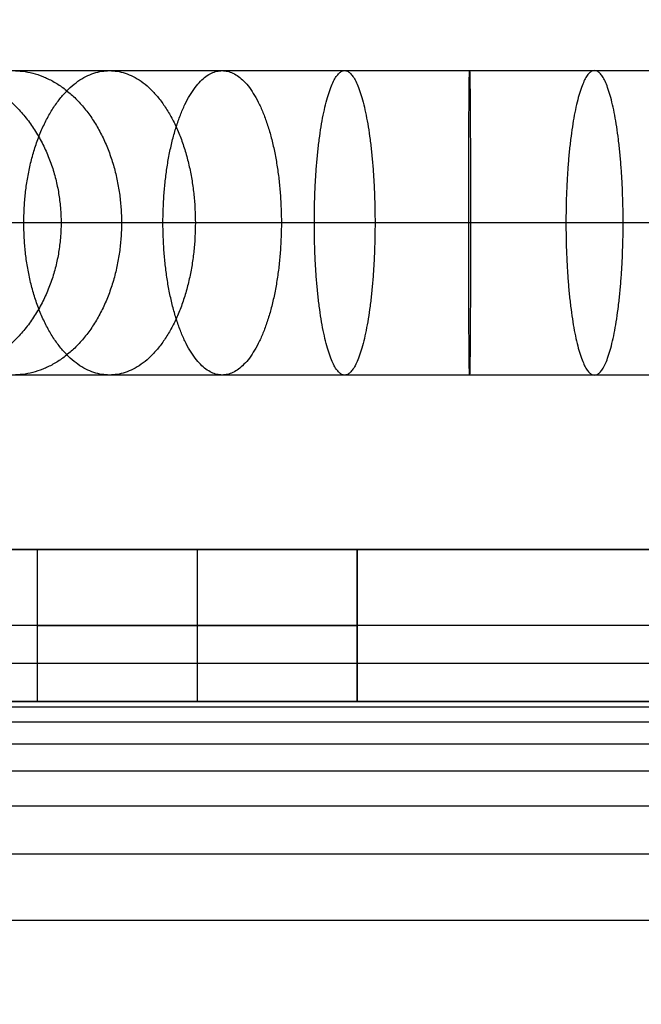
# Model space of a CAD drawing. Header units: millimetres. Extents: x -301 to 499, y -10 to 231.
# Tile 227 of 256: x 475 to 483, y 189 to 202. Entities that reach past the tile are written whole.
import ezdxf

# ---------------------------------------------------------------- set-up
doc = ezdxf.new("R2010")
doc.units = ezdxf.units.MM
doc.layers.add('Default', color=7, linetype='Continuous', true_color=0x000000)
doc.layers.add('Layer 01', color=7, linetype='Continuous', true_color=0x000000)

msp = doc.modelspace()

# ---------------------------------------------------------------- linework, layer by layer
at = {"layer": 'Default'}
for points, weights, knots in [([(489.285, 17.319, 7.007), (489.285, 5.857, 7.007), (489.285, -5.606, 7.007), (489.285, -5.657, 7.008), (489.285, -5.708, 7.009), (489.285, -5.759, 7.013), (489.285, -5.809, 7.017), (489.285, -5.859, 7.023), (489.285, -5.909, 7.03), (489.285, -5.958, 7.039), (489.285, -6.007, 7.047), (489.285, -6.055, 7.058), (489.285, -6.103, 7.07), (489.285, -6.151, 7.083), (489.285, -6.198, 7.096), (489.285, -6.244, 7.112), (489.285, -6.291, 7.128), (489.285, -6.336, 7.146), (489.285, -6.381, 7.164), (489.285, -6.425, 7.184), (489.285, -6.469, 7.203), (489.285, -6.512, 7.226), (489.285, -6.555, 7.248), (489.285, -6.597, 7.272), (489.285, -6.639, 7.296), (489.285, -6.679, 7.322), (489.285, -6.72, 7.347), (489.285, -6.759, 7.375), (489.285, -6.798, 7.403), (489.285, -6.835, 7.433), (489.285, -6.873, 7.462), (489.285, -6.909, 7.494), (489.285, -6.945, 7.525), (489.285, -6.98, 7.558), (489.285, -7.015, 7.591), (489.285, -7.048, 7.626), (489.285, -7.081, 7.66), (489.285, -7.112, 7.696), (489.285, -7.143, 7.733), (489.285, -7.173, 7.77), (489.285, -7.203, 7.808), (489.285, -7.23, 7.847), (489.285, -7.258, 7.886), (489.285, -7.284, 7.927), (489.285, -7.31, 7.967), (489.285, -7.334, 8.009), (489.285, -7.358, 8.05), (489.285, -7.38, 8.093), (489.285, -7.402, 8.136), (489.285, -7.422, 8.181), (489.285, -7.442, 8.225), (489.285, -7.46, 8.27), (489.285, -7.478, 8.315), (489.285, -7.494, 8.361), (489.285, -7.509, 8.408), (489.285, -7.523, 8.455), (489.285, -7.536, 8.502), (489.285, -7.547, 8.551), (489.285, -7.558, 8.599), (489.285, -7.567, 8.648), (489.285, -7.576, 8.697), (489.285, -7.582, 8.747), (489.285, -7.589, 8.797), (489.285, -7.592, 8.847), (489.285, -7.596, 8.898), (489.285, -7.598, 8.949), (489.285, -7.599, 9), (489.285, -7.599, 23.972), (489.285, -7.599, 38.943), (489.285, -7.595, 39.059), (489.285, -7.592, 39.175), (489.285, -7.581, 39.289), (489.285, -7.57, 39.404), (489.285, -7.551, 39.517), (489.285, -7.533, 39.63), (489.285, -7.508, 39.741), (489.285, -7.483, 39.852), (489.285, -7.451, 39.96), (489.285, -7.419, 40.069), (489.285, -7.381, 40.175), (489.285, -7.342, 40.282), (489.285, -7.297, 40.385), (489.285, -7.253, 40.489), (489.285, -7.201, 40.589), (489.285, -7.15, 40.69), (489.285, -7.093, 40.787), (489.285, -7.035, 40.884), (489.285, -6.972, 40.977), (489.285, -6.908, 41.07), (489.285, -6.839, 41.16), (489.285, -6.77, 41.249), (489.285, -6.695, 41.334), (489.285, -6.62, 41.419), (489.285, -6.54, 41.5), (489.285, -6.459, 41.58), (489.285, -6.374, 41.656), (489.285, -6.288, 41.732), (489.285, -6.197, 41.802), (489.285, -6.106, 41.873), (489.285, -6.01, 41.938), (489.285, -5.915, 42.003), (489.285, 96.059, 106.557), (489.285, 198.032, 171.111), (489.285, 198.128, 171.176), (489.285, 198.224, 171.241), (489.285, 198.315, 171.312), (489.285, 198.406, 171.382), (489.285, 198.491, 171.458), (489.285, 198.577, 171.534), (489.285, 198.657, 171.614), (489.285, 198.738, 171.695), (489.285, 198.813, 171.78), (489.285, 198.887, 171.865), (489.285, 198.957, 171.954), (489.285, 199.026, 172.044), (489.285, 199.089, 172.137), (489.285, 199.153, 172.23), (489.285, 199.21, 172.327), (489.285, 199.267, 172.424), (489.285, 199.319, 172.525), (489.285, 199.37, 172.625), (489.285, 199.415, 172.729), (489.285, 199.46, 172.832), (489.285, 199.498, 172.939), (489.285, 199.537, 173.045), (489.285, 199.569, 173.154), (489.285, 199.601, 173.262), (489.285, 199.626, 173.373), (489.285, 199.651, 173.484), (489.285, 199.669, 173.597), (489.285, 199.687, 173.71), (489.285, 199.698, 173.825), (489.285, 199.709, 173.939), (489.285, 199.713, 174.055), (489.285, 199.716, 174.171), (489.285, 199.716, 187.784), (489.285, 199.716, 201.397), (489.326, 199.716, 204.918), (486.851, 199.716, 207.423), (484.375, 199.716, 209.928), (480.853, 199.716, 209.928), (477.332, 199.716, 209.928), (474.856, 199.716, 207.423), (472.381, 199.716, 204.918), (472.422, 199.716, 201.397)], [1, 1, 1, 1, 1, 1, 1, 1, 1, 1, 1, 1, 1, 1, 1, 1, 1, 1, 1, 1, 1, 1, 1, 1, 1, 1, 1, 1, 1, 1, 1, 1, 1, 1, 1, 1, 1, 1, 1, 1, 1, 1, 1, 1, 1, 1, 1, 1, 1, 1, 1, 1, 1, 1, 1, 1, 1, 1, 1, 1, 1, 1, 1, 1, 1, 1, 1, 1, 1, 1, 1, 1, 1, 1, 1, 1, 1, 1, 1, 1, 1, 1, 1, 1, 1, 1, 1, 1, 1, 1, 1, 1, 1, 1, 1, 1, 1, 1, 1, 1, 1, 1, 1, 1, 1, 1, 1, 1, 1, 1, 1, 1, 1, 1, 1, 1, 1, 1, 1, 1, 1, 1, 1, 1, 1, 1, 1, 1, 1, 1, 1, 1, 1, 1, 1, 1, 1, 0.922739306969, 1, 0.922739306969, 1, 0.922739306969, 1, 0.922739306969, 1], [0, 0, 0, 1, 1, 2, 2, 3, 3, 4, 4, 5, 5, 6, 6, 7, 7, 8, 8, 9, 9, 10, 10, 11, 11, 12, 12, 13, 13, 14, 14, 15, 15, 16, 16, 17, 17, 18, 18, 19, 19, 20, 20, 21, 21, 22, 22, 23, 23, 24, 24, 25, 25, 26, 26, 27, 27, 28, 28, 29, 29, 30, 30, 31, 31, 32, 32, 33, 33, 34, 34, 35, 35, 36, 36, 37, 37, 38, 38, 39, 39, 40, 40, 41, 41, 42, 42, 43, 43, 44, 44, 45, 45, 46, 46, 47, 47, 48, 48, 49, 49, 50, 50, 51, 51, 52, 52, 53, 53, 54, 54, 55, 55, 56, 56, 57, 57, 58, 58, 59, 59, 60, 60, 61, 61, 62, 62, 63, 63, 64, 64, 65, 65, 66, 66, 67, 67, 68, 68, 68.669432, 68.669432, 69.338864, 69.338864, 70.008296, 70.008296, 70.677728, 70.677728, 70.677728]), ([(473.817, 201.716, 206.143), (475.487, 201.716, 205.042), (475.487, 199.716, 205.042), (475.487, 197.716, 205.042), (473.817, 197.716, 206.143)], [1, 0.707106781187, 1, 0.707106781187, 1], [6.283185, 6.283185, 6.283185, 9.424778, 9.424778, 12.566371, 12.566371, 12.566371]), ([(473.817, 201.716, 206.143), (475.487, 201.716, 205.042), (475.487, 199.716, 205.042), (475.487, 197.716, 205.042), (473.817, 197.716, 206.143)], [1, 0.707106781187, 1, 0.707106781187, 1], [6.283185, 6.283185, 6.283185, 9.424778, 9.424778, 12.566371, 12.566371, 12.566371]), ([(474.856, 201.716, 207.423), (476.281, 201.716, 206.02), (476.281, 199.716, 206.02), (476.281, 197.716, 206.02), (474.856, 197.716, 207.423)], [1, 0.707106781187, 1, 0.707106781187, 1], [6.283185, 6.283185, 6.283185, 9.424778, 9.424778, 12.566371, 12.566371, 12.566371]), ([(474.856, 201.716, 207.423), (476.281, 201.716, 206.02), (476.281, 199.716, 206.02), (476.281, 197.716, 206.02), (474.856, 197.716, 207.423)], [1, 0.707106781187, 1, 0.707106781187, 1], [6.283185, 6.283185, 6.283185, 9.424778, 9.424778, 12.566371, 12.566371, 12.566371]), ([(476.124, 197.716, 208.477), (474.998, 197.716, 210.13), (474.998, 199.716, 210.13), (474.998, 201.716, 210.13), (476.124, 201.716, 208.477)], [1, 0.707106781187, 1, 0.707106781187, 1], [0, 0, 0, 3.141593, 3.141593, 6.283185, 6.283185, 6.283185]), ([(476.124, 197.716, 208.477), (474.998, 197.716, 210.13), (474.998, 199.716, 210.13), (474.998, 201.716, 210.13), (476.124, 201.716, 208.477)], [1, 0.707106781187, 1, 0.707106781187, 1], [0, 0, 0, 3.141593, 3.141593, 6.283185, 6.283185, 6.283185]), ([(476.124, 201.716, 208.477), (477.251, 201.716, 206.825), (477.251, 199.716, 206.825), (477.251, 197.716, 206.825), (476.124, 197.716, 208.477)], [1, 0.707106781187, 1, 0.707106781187, 1], [6.283185, 6.283185, 6.283185, 9.424778, 9.424778, 12.566371, 12.566371, 12.566371]), ([(476.124, 201.716, 208.477), (477.251, 201.716, 206.825), (477.251, 199.716, 206.825), (477.251, 197.716, 206.825), (476.124, 197.716, 208.477)], [1, 0.707106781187, 1, 0.707106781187, 1], [6.283185, 6.283185, 6.283185, 9.424778, 9.424778, 12.566371, 12.566371, 12.566371]), ([(477.604, 197.716, 209.277), (476.826, 197.716, 211.119), (476.826, 199.716, 211.119), (476.826, 201.716, 211.119), (477.604, 201.716, 209.277)], [1, 0.707106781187, 1, 0.707106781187, 1], [0, 0, 0, 3.141593, 3.141593, 6.283185, 6.283185, 6.283185]), ([(477.604, 197.716, 209.277), (476.826, 197.716, 211.119), (476.826, 199.716, 211.119), (476.826, 201.716, 211.119), (477.604, 201.716, 209.277)], [1, 0.707106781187, 1, 0.707106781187, 1], [0, 0, 0, 3.141593, 3.141593, 6.283185, 6.283185, 6.283185]), ([(477.604, 201.716, 209.277), (478.381, 201.716, 207.434), (478.381, 199.716, 207.434), (478.381, 197.716, 207.434), (477.604, 197.716, 209.277)], [1, 0.707106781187, 1, 0.707106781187, 1], [6.283185, 6.283185, 6.283185, 9.424778, 9.424778, 12.566371, 12.566371, 12.566371]), ([(477.604, 201.716, 209.277), (478.381, 201.716, 207.434), (478.381, 199.716, 207.434), (478.381, 197.716, 207.434), (477.604, 197.716, 209.277)], [1, 0.707106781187, 1, 0.707106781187, 1], [6.283185, 6.283185, 6.283185, 9.424778, 9.424778, 12.566371, 12.566371, 12.566371]), ([(479.212, 197.716, 209.767), (478.814, 197.716, 211.727), (478.814, 199.716, 211.727), (478.814, 201.716, 211.727), (479.212, 201.716, 209.767)], [1, 0.707106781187, 1, 0.707106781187, 1], [0, 0, 0, 3.141593, 3.141593, 6.283185, 6.283185, 6.283185]), ([(479.212, 197.716, 209.767), (478.814, 197.716, 211.727), (478.814, 199.716, 211.727), (478.814, 201.716, 211.727), (479.212, 201.716, 209.767)], [1, 0.707106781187, 1, 0.707106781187, 1], [0, 0, 0, 3.141593, 3.141593, 6.283185, 6.283185, 6.283185]), ([(479.212, 201.716, 209.767), (479.611, 201.716, 207.807), (479.611, 199.716, 207.807), (479.611, 197.716, 207.807), (479.212, 197.716, 209.767)], [1, 0.707106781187, 1, 0.707106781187, 1], [6.283185, 6.283185, 6.283185, 9.424778, 9.424778, 12.566371, 12.566371, 12.566371]), ([(479.212, 201.716, 209.767), (479.611, 201.716, 207.807), (479.611, 199.716, 207.807), (479.611, 197.716, 207.807), (479.212, 197.716, 209.767)], [1, 0.707106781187, 1, 0.707106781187, 1], [6.283185, 6.283185, 6.283185, 9.424778, 9.424778, 12.566371, 12.566371, 12.566371]), ([(480.853, 197.716, 209.928), (480.842, 197.716, 211.928), (480.842, 199.716, 211.928), (480.842, 201.716, 211.928), (480.853, 201.716, 209.928)], [1, 0.707106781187, 1, 0.707106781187, 1], [0, 0, 0, 3.141593, 3.141593, 6.283185, 6.283185, 6.283185]), ([(480.853, 197.716, 209.928), (480.842, 197.716, 211.928), (480.842, 199.716, 211.928), (480.842, 201.716, 211.928), (480.853, 201.716, 209.928)], [1, 0.707106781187, 1, 0.707106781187, 1], [0, 0, 0, 3.141593, 3.141593, 6.283185, 6.283185, 6.283185]), ([(480.853, 201.716, 209.928), (480.865, 201.716, 207.928), (480.865, 199.716, 207.928), (480.865, 197.716, 207.928), (480.853, 197.716, 209.928)], [1, 0.707106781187, 1, 0.707106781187, 1], [6.283185, 6.283185, 6.283185, 9.424778, 9.424778, 12.566371, 12.566371, 12.566371]), ([(480.853, 201.716, 209.928), (480.865, 201.716, 207.928), (480.865, 199.716, 207.928), (480.865, 197.716, 207.928), (480.853, 197.716, 209.928)], [1, 0.707106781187, 1, 0.707106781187, 1], [6.283185, 6.283185, 6.283185, 9.424778, 9.424778, 12.566371, 12.566371, 12.566371]), ([(482.494, 201.716, 209.767), (482.119, 201.716, 207.803), (482.119, 199.716, 207.803), (482.119, 197.716, 207.803), (482.494, 197.716, 209.767)], [1, 0.707106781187, 1, 0.707106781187, 1], [6.283185, 6.283185, 6.283185, 9.424778, 9.424778, 12.566371, 12.566371, 12.566371]), ([(482.494, 201.716, 209.767), (482.119, 201.716, 207.803), (482.119, 199.716, 207.803), (482.119, 197.716, 207.803), (482.494, 197.716, 209.767)], [1, 0.707106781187, 1, 0.707106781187, 1], [6.283185, 6.283185, 6.283185, 9.424778, 9.424778, 12.566371, 12.566371, 12.566371]), ([(482.494, 197.716, 209.767), (482.87, 197.716, 211.732), (482.87, 199.716, 211.732), (482.87, 201.716, 211.732), (482.494, 201.716, 209.767)], [1, 0.707106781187, 1, 0.707106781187, 1], [0, 0, 0, 3.141593, 3.141593, 6.283185, 6.283185, 6.283185]), ([(482.494, 197.716, 209.767), (482.87, 197.716, 211.732), (482.87, 199.716, 211.732), (482.87, 201.716, 211.732), (482.494, 201.716, 209.767)], [1, 0.707106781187, 1, 0.707106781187, 1], [0, 0, 0, 3.141593, 3.141593, 6.283185, 6.283185, 6.283185])]:
    msp.add_rational_spline(points, weights, degree=2, knots=knots, dxfattribs=at)
for points, knots in [([(472.422, 201.716, 201.397), (472.416, 201.716, 201.947), (472.512, 201.716, 203.06), (472.983, 201.716, 204.675), (473.765, 201.716, 206.164), (474.818, 201.716, 207.461), (476.102, 201.716, 208.529), (477.582, 201.716, 209.329), (479.191, 201.716, 209.819), (480.853, 201.716, 209.982), (482.516, 201.716, 209.819), (484.125, 201.716, 209.329), (485.605, 201.716, 208.529), (486.889, 201.716, 207.461), (487.942, 201.716, 206.164), (488.724, 201.716, 204.675), (489.195, 201.716, 203.06), (489.291, 201.716, 201.947), (489.285, 201.716, 201.397)], [-26.689132, -26.689132, -26.689132, -26.689132, -25.037544, -23.352991, -21.668438, -20.016849, -18.365261, -16.680708, -14.996155, -13.344566, -11.692978, -10.008425, -8.323872, -6.672283, -5.020695, -3.336142, -1.651589, 0, 0, 0, 0]), ([(472.422, 201.716, 201.397), (472.416, 201.716, 201.947), (472.512, 201.716, 203.06), (472.983, 201.716, 204.675), (473.765, 201.716, 206.164), (474.818, 201.716, 207.461), (476.102, 201.716, 208.529), (477.582, 201.716, 209.329), (479.191, 201.716, 209.819), (480.853, 201.716, 209.982), (482.516, 201.716, 209.819), (484.125, 201.716, 209.329), (485.605, 201.716, 208.529), (486.889, 201.716, 207.461), (487.942, 201.716, 206.164), (488.724, 201.716, 204.675), (489.195, 201.716, 203.06), (489.291, 201.716, 201.947), (489.285, 201.716, 201.397)], [-26.689132, -26.689132, -26.689132, -26.689132, -25.037544, -23.352991, -21.668438, -20.016849, -18.365261, -16.680708, -14.996155, -13.344566, -11.692978, -10.008425, -8.323872, -6.672283, -5.020695, -3.336142, -1.651589, 0, 0, 0, 0]), ([(491.285, 199.716, 201.397), (491.291, 199.716, 202.078), (491.169, 199.716, 203.454), (490.582, 199.716, 205.45), (489.611, 199.716, 207.289), (488.307, 199.716, 208.89), (486.716, 199.716, 210.207), (484.886, 199.716, 211.193), (482.896, 199.716, 211.796), (480.841, 199.716, 211.995), (478.787, 199.716, 211.791), (476.799, 199.716, 211.184), (474.971, 199.716, 210.194), (473.383, 199.716, 208.873), (472.083, 199.716, 207.269), (471.116, 199.716, 205.428), (470.533, 199.716, 203.431), (470.414, 199.716, 202.054), (470.423, 199.716, 201.373)], [0, 0, 0, 0, 1.651589, 3.336142, 5.020695, 6.672283, 8.323872, 10.008425, 11.692978, 13.344566, 14.996155, 16.680708, 18.365261, 20.016849, 21.668438, 23.352991, 25.037544, 26.689132, 26.689132, 26.689132, 26.689132]), ([(491.285, 199.716, 201.397), (491.291, 199.716, 202.078), (491.169, 199.716, 203.454), (490.582, 199.716, 205.45), (489.611, 199.716, 207.289), (488.307, 199.716, 208.89), (486.716, 199.716, 210.207), (484.886, 199.716, 211.193), (482.896, 199.716, 211.796), (480.841, 199.716, 211.995), (478.787, 199.716, 211.791), (476.799, 199.716, 211.184), (474.971, 199.716, 210.194), (473.383, 199.716, 208.873), (472.083, 199.716, 207.269), (471.116, 199.716, 205.428), (470.533, 199.716, 203.431), (470.414, 199.716, 202.054), (470.423, 199.716, 201.373)], [0, 0, 0, 0, 1.651589, 3.336142, 5.020695, 6.672283, 8.323872, 10.008425, 11.692978, 13.344566, 14.996155, 16.680708, 18.365261, 20.016849, 21.668438, 23.352991, 25.037544, 26.689132, 26.689132, 26.689132, 26.689132]), ([(487.285, 199.716, 201.397), (487.291, 199.716, 201.816), (487.221, 199.716, 202.666), (486.866, 199.716, 203.9), (486.273, 199.716, 205.039), (485.472, 199.716, 206.032), (484.493, 199.716, 206.851), (483.364, 199.716, 207.465), (482.136, 199.716, 207.842), (480.865, 199.716, 207.97), (479.595, 199.716, 207.847), (478.365, 199.716, 207.474), (477.234, 199.716, 206.864), (476.252, 199.716, 206.049), (475.448, 199.716, 205.059), (474.85, 199.716, 203.922), (474.491, 199.716, 202.69), (474.417, 199.716, 201.84), (474.422, 199.716, 201.42)], [0, 0, 0, 0, 1.651589, 3.336142, 5.020695, 6.672283, 8.323872, 10.008425, 11.692978, 13.344566, 14.996155, 16.680708, 18.365261, 20.016849, 21.668438, 23.352991, 25.037544, 26.689132, 26.689132, 26.689132, 26.689132]), ([(487.285, 199.716, 201.397), (487.291, 199.716, 201.816), (487.221, 199.716, 202.666), (486.866, 199.716, 203.9), (486.273, 199.716, 205.039), (485.472, 199.716, 206.032), (484.493, 199.716, 206.851), (483.364, 199.716, 207.465), (482.136, 199.716, 207.842), (480.865, 199.716, 207.97), (479.595, 199.716, 207.847), (478.365, 199.716, 207.474), (477.234, 199.716, 206.864), (476.252, 199.716, 206.049), (475.448, 199.716, 205.059), (474.85, 199.716, 203.922), (474.491, 199.716, 202.69), (474.417, 199.716, 201.84), (474.422, 199.716, 201.42)], [0, 0, 0, 0, 1.651589, 3.336142, 5.020695, 6.672283, 8.323872, 10.008425, 11.692978, 13.344566, 14.996155, 16.680708, 18.365261, 20.016849, 21.668438, 23.352991, 25.037544, 26.689132, 26.689132, 26.689132, 26.689132]), ([(489.285, 197.716, 201.397), (489.291, 197.716, 201.947), (489.195, 197.716, 203.06), (488.724, 197.716, 204.675), (487.942, 197.716, 206.164), (486.889, 197.716, 207.461), (485.605, 197.716, 208.529), (484.125, 197.716, 209.329), (482.516, 197.716, 209.819), (480.853, 197.716, 209.982), (479.191, 197.716, 209.819), (477.582, 197.716, 209.329), (476.102, 197.716, 208.529), (474.818, 197.716, 207.461), (473.765, 197.716, 206.164), (472.983, 197.716, 204.675), (472.512, 197.716, 203.06), (472.416, 197.716, 201.947), (472.422, 197.716, 201.397)], [0, 0, 0, 0, 1.651589, 3.336142, 5.020695, 6.672283, 8.323872, 10.008425, 11.692978, 13.344566, 14.996155, 16.680708, 18.365261, 20.016849, 21.668438, 23.352991, 25.037544, 26.689132, 26.689132, 26.689132, 26.689132]), ([(489.285, 197.716, 201.397), (489.291, 197.716, 201.947), (489.195, 197.716, 203.06), (488.724, 197.716, 204.675), (487.942, 197.716, 206.164), (486.889, 197.716, 207.461), (485.605, 197.716, 208.529), (484.125, 197.716, 209.329), (482.516, 197.716, 209.819), (480.853, 197.716, 209.982), (479.191, 197.716, 209.819), (477.582, 197.716, 209.329), (476.102, 197.716, 208.529), (474.818, 197.716, 207.461), (473.765, 197.716, 206.164), (472.983, 197.716, 204.675), (472.512, 197.716, 203.06), (472.416, 197.716, 201.947), (472.422, 197.716, 201.397)], [0, 0, 0, 0, 1.651589, 3.336142, 5.020695, 6.672283, 8.323872, 10.008425, 11.692978, 13.344566, 14.996155, 16.680708, 18.365261, 20.016849, 21.668438, 23.352991, 25.037544, 26.689132, 26.689132, 26.689132, 26.689132])]:
    msp.add_open_spline(points, degree=3, knots=knots, dxfattribs=at)
at = {"layer": 'Layer 01'}
for p, q in [((99.275, 195.425, 5), (476.634, 195.425, 5)), ((475.175, 195.425, 7), (479.375, 195.425, 7)), ((477.275, 195.425, 4.9), (477.275, 193.425, 4.9)), ((477.275, 195.425, 9.1), (477.275, 193.425, 9.1)), ((477.275, 195.425, 4.9), (477.275, 195.425, 9.1)), ((477.915, 195.425, 5), (488.634, 195.425, 5)), ((498.275, 194.425), (99.275, 194.425)), ((99.275, 193.425, 5), (476.634, 193.425, 5)), ((475.175, 193.425, 7), (479.375, 193.425, 7)), ((477.275, 193.425, 4.9), (477.275, 193.425, 9.1)), ((477.915, 193.425, 5), (488.634, 193.425, 5))]:
    msp.add_line(p, q, dxfattribs=at)
at = {"layer": 'Layer 01', "extrusion": (0, -1, 0)}
for start, end in [(180, 0), (0, 180)]:
    msp.add_arc((477.275, 7, -194.425), 2.1, start, end, dxfattribs=at)
at = {"layer": 'Layer 01'}
for points, degree in [([(499.275, 195.425, 10), (299.275, 195.425, 10), (99.275, 195.425, 10)], 2), ([(99.275, 195.425), (298.775, 195.425), (498.275, 195.425)], 2), ([(475.175, 195.425, 7), (475.175, 194.425, 7), (475.175, 193.425, 7)], 2), ([(477.275, 195.425, 9.1), (477.275, 194.425, 9.1), (477.275, 193.425, 9.1)], 2), ([(477.275, 195.425, 4.9), (477.275, 194.425, 4.9), (477.275, 193.425, 4.9)], 2), ([(479.375, 193.425, 7), (479.375, 194.425, 7), (479.375, 195.425, 7)], 2), ([(479.375, 195.425, 7), (479.375, 194.425, 7), (479.375, 193.425, 7)], 2), ([(499.275, 193.925, 14.5), (299.275, 193.925, 14.5), (99.275, 193.925, 14.5)], 2), ([(99.275, 193.425, 10), (232.608, 193.425, 10), (365.941, 193.425, 10), (499.275, 193.425, 10)], 3), ([(498.275, 193.425), (298.775, 193.425), (99.275, 193.425)], 2), ([(499.275, 193.351, 11.123), (299.275, 193.351, 11.123), (99.275, 193.351, 11.123)], 2), ([(499.275, 193.152, 11.993), (299.275, 193.152, 11.993), (99.275, 193.152, 11.993)], 2), ([(499.275, 192.866, 12.627), (299.275, 192.866, 12.627), (99.275, 192.866, 12.627)], 2), ([(499.275, 192.51, 13.086), (299.275, 192.51, 13.086), (99.275, 192.51, 13.086)], 2), ([(499.275, 192.052, 13.441), (299.275, 192.052, 13.441), (99.275, 192.052, 13.441)], 2), ([(499.275, 191.417, 13.728), (299.275, 191.417, 13.728), (99.275, 191.417, 13.728)], 2), ([(499.275, 190.548, 13.926), (299.275, 190.548, 13.926), (99.275, 190.548, 13.926)], 2)]:
    msp.add_open_spline(points, degree=degree, dxfattribs=at)
for points, weights, knots in [([(479.375, 195.425, 7), (479.375, 195.425, 4.9), (477.275, 195.425, 4.9), (475.175, 195.425, 4.9), (475.175, 195.425, 7)], [1, 0.707106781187, 1, 0.707106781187, 1], [0, 0, 0, 4.2, 4.2, 8.4, 8.4, 8.4]), ([(475.175, 195.425, 7), (475.175, 195.425, 9.1), (477.275, 195.425, 9.1), (479.375, 195.425, 9.1), (479.375, 195.425, 7)], [1, 0.707106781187, 1, 0.707106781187, 1], [0, 0, 0, 4.2, 4.2, 8.4, 8.4, 8.4]), ([(479.375, 195.425, 7), (479.375, 195.425, 9.1), (477.275, 195.425, 9.1), (475.175, 195.425, 9.1), (475.175, 195.425, 7), (475.175, 195.425, 4.9), (477.275, 195.425, 4.9), (479.375, 195.425, 4.9), (479.375, 195.425, 7)], [1, 0.707106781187, 1, 0.707106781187, 1, 0.707106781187, 1, 0.707106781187, 1], [0, 0, 0, 1.884956, 1.884956, 3.769911, 3.769911, 5.654867, 5.654867, 7.539822, 7.539822, 7.539822]), ([(479.375, 194.425, 7), (479.375, 194.425, 9.1), (477.275, 194.425, 9.1), (475.175, 194.425, 9.1), (475.175, 194.425, 7), (475.175, 194.425, 4.9), (477.275, 194.425, 4.9), (479.375, 194.425, 4.9), (479.375, 194.425, 7)], [1, 0.707106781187, 1, 0.707106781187, 1, 0.707106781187, 1, 0.707106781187, 1], [0, 0, 0, 1.884956, 1.884956, 3.769911, 3.769911, 5.654867, 5.654867, 7.539822, 7.539822, 7.539822]), ([(475.175, 193.425, 7), (475.175, 193.425, 4.9), (477.275, 193.425, 4.9), (479.375, 193.425, 4.9), (479.375, 193.425, 7)], [1, 0.707106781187, 1, 0.707106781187, 1], [0, 0, 0, 4.2, 4.2, 8.4, 8.4, 8.4]), ([(475.175, 193.425, 7), (475.175, 193.425, 9.1), (477.275, 193.425, 9.1), (479.375, 193.425, 9.1), (479.375, 193.425, 7)], [1, 0.707106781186, 1, 0.707106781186, 1], [-8.4, -8.4, -8.4, -4.2, -4.2, 0, 0, 0]), ([(479.375, 193.425, 7), (479.375, 193.425, 9.1), (477.275, 193.425, 9.1), (475.175, 193.425, 9.1), (475.175, 193.425, 7), (475.175, 193.425, 4.9), (477.275, 193.425, 4.9), (479.375, 193.425, 4.9), (479.375, 193.425, 7)], [1, 0.707106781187, 1, 0.707106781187, 1, 0.707106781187, 1, 0.707106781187, 1], [0, 0, 0, 1.884956, 1.884956, 3.769911, 3.769911, 5.654867, 5.654867, 7.539822, 7.539822, 7.539822])]:
    msp.add_rational_spline(points, weights, degree=2, knots=knots, dxfattribs=at)
msp.add_open_spline([(475.175, 195.425, 7), (475.175, 194.605, 7), (475.175, 193.786, 7), (475.175, 193.605, 7), (475.175, 193.425, 7)], degree=2, knots=[0, 0, 0, 1.638526, 1.638526, 2, 2, 2], dxfattribs=at)

doc.saveas('drawing.dxf')
